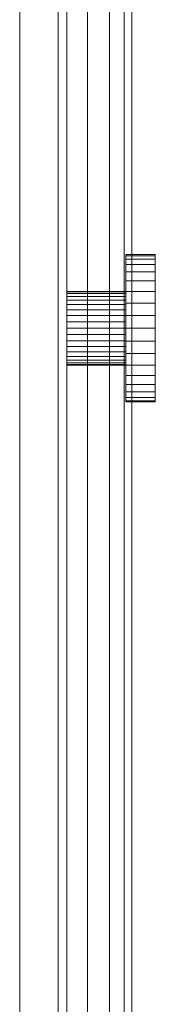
# Model space of a CAD drawing. Header units: metres. Extents: x 391.1 to 430.4, y 12.7 to 29.8.
# Tile 137 of 208: x 409.0982 to 409.1166, y 14.7928 to 14.9265. Entities that reach past the tile are written whole.
import ezdxf

# ---------------------------------------------------------------- set-up
doc = ezdxf.new("R2010")
doc.units = ezdxf.units.M
doc.layers.add('A-DETL-____-MBND', color=7, linetype='Continuous', lineweight=18)

# ---------------------------------------------------------------- blocks, each defined once
blk = doc.blocks.new('Family - Plats de dutxa PS-1-153583-02_SAN_P0')
at = {"layer": 'A-DETL-____-MBND', "color": 253, "true_color": 0xaaaaaa}
for p, q in [((0.81, 0.00026), (0.81, 0.80026)), ((0.81, 0.00026), (0.81, 0.80026)), ((0.804, 0.40026), (0.804, 0.78926)), ((0.804, 0.40026), (0.804, 0.78926)), ((0.807, 0.01026), (0.807, 0.79026)), ((0.807, 0.79026), (0.807, 0.40026)), ((0.807, 0.79026), (0.807, 0.40026)), ((0.807, 0.40026), (0.807, 0.79026)), ((0.809, 0.79026), (0.809, 0.40026)), ((0.809, 0.79026), (0.809, 0.40026)), ((0.81, 0.79026), (0.81, 0.30026)), ((0.81, 0.79026), (0.81, 0.30026)), ((0.81, 0.30026), (0.81, 0.79026)), ((0.81, 0.79026), (0.81, 0.40026)), ((0.81, 0.79026), (0.81, 0.40026)), ((0.81, 0.79026), (0.81, 0.40026)), ((0.81, 0.79026), (0.81, 0.40026)), ((0.8, 0.40026), (0.8, 0.78826)), ((0.8, 0.40026), (0.8, 0.78826)), ((0.7948, 0.04106), (0.7948, 0.76746)), ((0.7948, 0.76746), (0.7948, 0.04106)), ((0.8012, 0.76746), (0.8012, 0.04106)), ((0.8012, 0.04106), (0.8012, 0.76746)), ((0.8132, 0.71426), (0.8092, 0.71426)), ((0.8092, 0.71426), (0.8092, 0.71411)), ((0.8092, 0.71411), (0.8092, 0.71426)), ((0.8132, 0.71411), (0.8092, 0.71411)), ((0.8092, 0.71411), (0.8092, 0.71366)), ((0.8132, 0.71411), (0.8092, 0.71411)), ((0.8092, 0.71366), (0.8092, 0.71411)), ((0.8132, 0.71366), (0.8092, 0.71366)), ((0.8092, 0.71366), (0.8092, 0.71292)), ((0.8132, 0.71366), (0.8092, 0.71366)), ((0.8092, 0.71292), (0.8092, 0.71366)), ((0.8132, 0.71426), (0.8132, 0.71411)), ((0.8132, 0.71411), (0.8132, 0.71426)), ((0.8132, 0.71411), (0.8132, 0.71366)), ((0.8132, 0.71366), (0.8132, 0.71411)), ((0.8132, 0.71366), (0.8132, 0.71292)), ((0.8132, 0.71292), (0.8132, 0.71366)), ((0.8132, 0.71292), (0.8092, 0.71292)), ((0.8092, 0.71292), (0.8092, 0.71192)), ((0.8132, 0.71292), (0.8092, 0.71292)), ((0.8092, 0.71192), (0.8092, 0.71292)), ((0.8132, 0.71192), (0.8092, 0.71192)), ((0.8092, 0.71192), (0.8092, 0.71069)), ((0.8132, 0.71192), (0.8092, 0.71192)), ((0.8092, 0.71069), (0.8092, 0.71192)), ((0.8132, 0.71292), (0.8132, 0.71192)), ((0.8132, 0.71192), (0.8132, 0.71292)), ((0.8132, 0.71192), (0.8132, 0.71069)), ((0.8132, 0.71069), (0.8132, 0.71192)), ((0.8132, 0.71069), (0.8092, 0.71069)), ((0.8092, 0.71069), (0.8092, 0.70926)), ((0.8132, 0.71069), (0.8092, 0.71069)), ((0.8092, 0.70926), (0.8092, 0.71069)), ((0.8132, 0.71069), (0.8132, 0.70926)), ((0.8132, 0.70926), (0.8132, 0.71069)), ((0.8012, 0.70926), (0.8012, 0.70919)), ((0.8012, 0.70919), (0.8012, 0.70926)), ((0.8092, 0.70926), (0.8012, 0.70926)), ((0.8012, 0.70919), (0.8012, 0.70896)), ((0.8012, 0.70896), (0.8012, 0.70919)), ((0.8092, 0.70919), (0.8012, 0.70919)), ((0.8092, 0.70919), (0.8012, 0.70919)), ((0.8012, 0.70896), (0.8012, 0.70859)), ((0.8012, 0.70859), (0.8012, 0.70896)), ((0.8092, 0.70896), (0.8012, 0.70896)), ((0.8092, 0.70896), (0.8012, 0.70896)), ((0.8092, 0.70919), (0.8092, 0.70926)), ((0.8092, 0.70926), (0.8092, 0.70919)), ((0.8132, 0.70926), (0.8092, 0.70926)), ((0.8092, 0.70926), (0.8092, 0.70768)), ((0.8132, 0.70926), (0.8092, 0.70926)), ((0.8092, 0.70768), (0.8092, 0.70926)), ((0.8092, 0.70896), (0.8092, 0.70919)), ((0.8092, 0.70919), (0.8092, 0.70896)), ((0.8092, 0.70859), (0.8092, 0.70896)), ((0.8092, 0.70896), (0.8092, 0.70859)), ((0.8132, 0.70926), (0.8132, 0.70768)), ((0.8132, 0.70768), (0.8132, 0.70926)), ((0.8012, 0.70859), (0.8012, 0.70809)), ((0.8012, 0.70809), (0.8012, 0.70859)), ((0.8092, 0.70859), (0.8012, 0.70859)), ((0.8092, 0.70859), (0.8012, 0.70859)), ((0.8012, 0.70809), (0.8012, 0.70747)), ((0.8012, 0.70748), (0.8012, 0.70809)), ((0.8092, 0.70809), (0.8012, 0.70809)), ((0.8092, 0.70809), (0.8012, 0.70809)), ((0.8092, 0.70809), (0.8092, 0.70859)), ((0.8092, 0.70859), (0.8092, 0.70809)), ((0.8092, 0.70748), (0.8092, 0.70809)), ((0.8092, 0.70809), (0.8092, 0.70747)), ((0.8132, 0.70768), (0.8092, 0.70768)), ((0.8092, 0.70768), (0.8092, 0.706)), ((0.8132, 0.70768), (0.8092, 0.70768)), ((0.8092, 0.706), (0.8092, 0.70768)), ((0.8132, 0.70768), (0.8132, 0.706)), ((0.8132, 0.706), (0.8132, 0.70768)), ((0.8012, 0.70676), (0.8012, 0.70748)), ((0.8092, 0.70748), (0.8012, 0.70748)), ((0.8012, 0.70747), (0.8012, 0.70676)), ((0.8092, 0.70747), (0.8012, 0.70747)), ((0.8012, 0.70676), (0.8012, 0.70597)), ((0.8012, 0.70597), (0.8012, 0.70676)), ((0.8092, 0.70676), (0.8012, 0.70676)), ((0.8092, 0.70676), (0.8012, 0.70676)), ((0.8092, 0.70676), (0.8092, 0.70748)), ((0.8092, 0.70747), (0.8092, 0.70676)), ((0.8092, 0.70597), (0.8092, 0.70676)), ((0.8092, 0.70676), (0.8092, 0.70597)), ((0.8012, 0.70597), (0.8012, 0.70513)), ((0.8012, 0.70513), (0.8012, 0.70597)), ((0.8092, 0.70597), (0.8012, 0.70597)), ((0.8092, 0.70597), (0.8012, 0.70597)), ((0.8012, 0.70513), (0.8012, 0.70426)), ((0.8012, 0.70427), (0.8012, 0.70513)), ((0.8012, 0.70513), (0.8092, 0.70513)), ((0.8092, 0.70513), (0.8012, 0.70513)), ((0.8132, 0.706), (0.8092, 0.706)), ((0.8092, 0.706), (0.8092, 0.70426)), ((0.8132, 0.706), (0.8092, 0.706)), ((0.8092, 0.70426), (0.8092, 0.706)), ((0.8092, 0.70513), (0.8092, 0.70597)), ((0.8092, 0.70597), (0.8092, 0.70513)), ((0.8092, 0.70513), (0.8092, 0.70426)), ((0.8092, 0.70427), (0.8092, 0.70513)), ((0.8132, 0.706), (0.8132, 0.70426)), ((0.8132, 0.70426), (0.8132, 0.706)), ((0.8012, 0.7034), (0.8012, 0.70427)), ((0.8092, 0.70427), (0.8012, 0.70427)), ((0.8012, 0.70426), (0.8012, 0.70339)), ((0.8092, 0.70426), (0.8012, 0.70426)), ((0.8092, 0.7034), (0.8092, 0.70427)), ((0.8092, 0.70426), (0.8092, 0.70339)), ((0.8132, 0.70426), (0.8092, 0.70426)), ((0.8092, 0.70426), (0.8092, 0.70252)), ((0.8132, 0.70426), (0.8092, 0.70426)), ((0.8092, 0.70252), (0.8092, 0.70426)), ((0.8132, 0.70426), (0.8132, 0.70252)), ((0.8132, 0.70252), (0.8132, 0.70426)), ((0.8012, 0.70255), (0.8012, 0.7034)), ((0.8092, 0.7034), (0.8012, 0.7034)), ((0.8012, 0.70339), (0.8012, 0.70255)), ((0.8092, 0.70339), (0.8012, 0.70339)), ((0.8012, 0.70255), (0.8012, 0.70176)), ((0.8012, 0.70176), (0.8012, 0.70255)), ((0.8092, 0.70255), (0.8012, 0.70255)), ((0.8092, 0.70255), (0.8012, 0.70255)), ((0.8092, 0.70255), (0.8092, 0.7034)), ((0.8092, 0.70339), (0.8092, 0.70255)), ((0.8092, 0.70255), (0.8092, 0.70176)), ((0.8092, 0.70176), (0.8092, 0.70255)), ((0.8092, 0.70252), (0.8132, 0.70252)), ((0.8132, 0.70252), (0.8092, 0.70252)), ((0.8092, 0.70084), (0.8092, 0.70252)), ((0.8092, 0.70252), (0.8092, 0.70084)), ((0.8132, 0.70252), (0.8132, 0.70084)), ((0.8132, 0.70084), (0.8132, 0.70252)), ((0.8012, 0.70176), (0.8012, 0.70105)), ((0.8012, 0.70105), (0.8012, 0.70176)), ((0.8092, 0.70176), (0.8012, 0.70176)), ((0.8092, 0.70176), (0.8012, 0.70176)), ((0.8012, 0.70105), (0.8012, 0.70043)), ((0.8012, 0.70043), (0.8012, 0.70105)), ((0.8092, 0.70105), (0.8012, 0.70105)), ((0.8092, 0.70105), (0.8012, 0.70105)), ((0.8092, 0.70176), (0.8092, 0.70105)), ((0.8092, 0.70105), (0.8092, 0.70176)), ((0.8092, 0.70105), (0.8092, 0.70043)), ((0.8092, 0.70043), (0.8092, 0.70105)), ((0.8012, 0.70043), (0.8012, 0.69993)), ((0.8012, 0.69993), (0.8012, 0.70043)), ((0.8092, 0.70043), (0.8012, 0.70043)), ((0.8092, 0.70043), (0.8012, 0.70043)), ((0.8012, 0.69993), (0.8012, 0.69956)), ((0.8012, 0.69956), (0.8012, 0.69993)), ((0.8092, 0.69993), (0.8012, 0.69993)), ((0.8092, 0.69993), (0.8012, 0.69993)), ((0.8132, 0.70084), (0.8092, 0.70084)), ((0.8092, 0.69926), (0.8092, 0.70084)), ((0.8132, 0.70084), (0.8092, 0.70084)), ((0.8092, 0.70084), (0.8092, 0.69926)), ((0.8092, 0.70043), (0.8092, 0.69993)), ((0.8092, 0.69993), (0.8092, 0.70043)), ((0.8092, 0.69993), (0.8092, 0.69956)), ((0.8092, 0.69956), (0.8092, 0.69993)), ((0.8132, 0.70084), (0.8132, 0.69926)), ((0.8132, 0.69926), (0.8132, 0.70084)), ((0.8012, 0.69956), (0.8012, 0.69934)), ((0.8012, 0.69934), (0.8012, 0.69956)), ((0.8092, 0.69956), (0.8012, 0.69956)), ((0.8092, 0.69956), (0.8012, 0.69956)), ((0.8012, 0.69934), (0.8012, 0.69926)), ((0.8012, 0.69926), (0.8012, 0.69934)), ((0.8092, 0.69934), (0.8012, 0.69934)), ((0.8092, 0.69934), (0.8012, 0.69934)), ((0.8092, 0.69926), (0.8012, 0.69926)), ((0.8092, 0.69956), (0.8092, 0.69934)), ((0.8092, 0.69934), (0.8092, 0.69956)), ((0.8092, 0.69934), (0.8092, 0.69926)), ((0.8092, 0.69926), (0.8092, 0.69934)), ((0.8132, 0.69926), (0.8092, 0.69926)), ((0.8092, 0.69783), (0.8092, 0.69926)), ((0.8132, 0.69926), (0.8092, 0.69926)), ((0.8092, 0.69926), (0.8092, 0.69783)), ((0.8132, 0.69926), (0.8132, 0.69783)), ((0.8132, 0.69783), (0.8132, 0.69926)), ((0.8132, 0.69783), (0.8092, 0.69783)), ((0.8092, 0.6966), (0.8092, 0.69783)), ((0.8132, 0.69783), (0.8092, 0.69783)), ((0.8092, 0.69783), (0.8092, 0.6966)), ((0.8132, 0.69783), (0.8132, 0.6966)), ((0.8132, 0.6966), (0.8132, 0.69783)), ((0.8132, 0.6966), (0.8092, 0.6966)), ((0.8092, 0.6956), (0.8092, 0.6966)), ((0.8132, 0.6966), (0.8092, 0.6966)), ((0.8092, 0.6966), (0.8092, 0.6956)), ((0.8132, 0.6956), (0.8092, 0.6956)), ((0.8092, 0.69486), (0.8092, 0.6956)), ((0.8132, 0.6956), (0.8092, 0.6956)), ((0.8092, 0.6956), (0.8092, 0.69486)), ((0.8132, 0.6966), (0.8132, 0.6956)), ((0.8132, 0.6956), (0.8132, 0.6966)), ((0.8132, 0.6956), (0.8132, 0.69486)), ((0.8132, 0.69486), (0.8132, 0.6956)), ((0.8132, 0.69486), (0.8092, 0.69486)), ((0.8092, 0.69441), (0.8092, 0.69486)), ((0.8132, 0.69486), (0.8092, 0.69486)), ((0.8092, 0.69486), (0.8092, 0.69441)), ((0.8132, 0.69441), (0.8092, 0.69441)), ((0.8092, 0.69426), (0.8092, 0.69441)), ((0.8132, 0.69441), (0.8092, 0.69441)), ((0.8092, 0.69441), (0.8092, 0.69426)), ((0.8132, 0.69426), (0.8092, 0.69426)), ((0.8132, 0.69486), (0.8132, 0.69441)), ((0.8132, 0.69441), (0.8132, 0.69486)), ((0.8132, 0.69441), (0.8132, 0.69426)), ((0.8132, 0.69426), (0.8132, 0.69441))]:
    blk.add_line(p, q, dxfattribs=at)
blk = doc.blocks.new('LONDR55-XX_ZZ-ARQ-CAA-M3D-Londres55_ifc-1-02_SAN_P0')
at = {"layer": 'A-DETL-____-MBND', "color": 253, "lineweight": 18, "true_color": 0xaaaaaa}
blk.add_blockref('Family - Plats de dutxa PS-1-153583-02_SAN_P0', (408.30344, 14.18035), dxfattribs=at)

msp = doc.modelspace()

# ---------------------------------------------------------------- block references
at = {"lineweight": 5}
msp.add_blockref('LONDR55-XX_ZZ-ARQ-CAA-M3D-Londres55_ifc-1-02_SAN_P0', (0, 0), dxfattribs=at)

doc.saveas('drawing.dxf')
